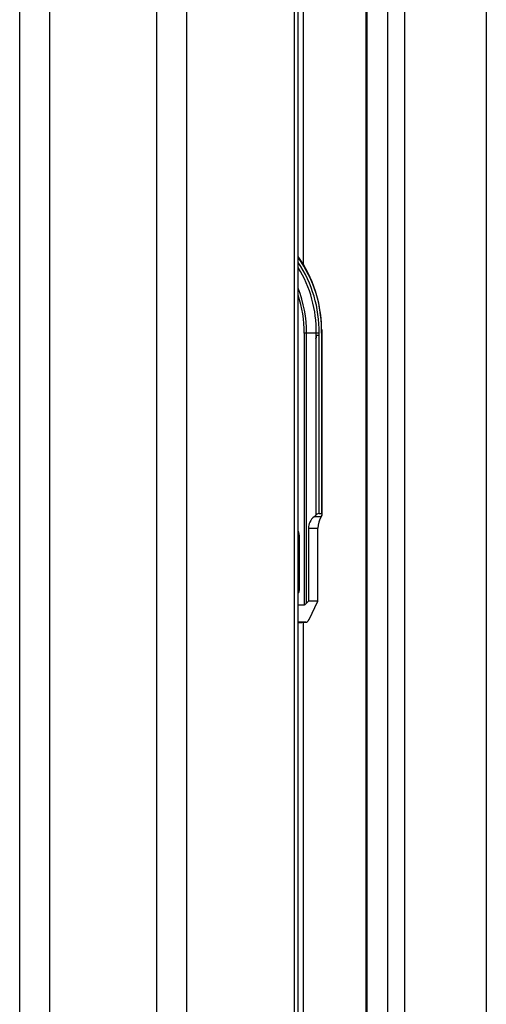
# Model space of a CAD drawing. Header units: millimetres. Extents: x 20 to 22981, y 40 to 19992.
# Tile 125 of 143: x 17654 to 17828, y 6410 to 6776. Entities that reach past the tile are written whole.
import ezdxf

# ---------------------------------------------------------------- set-up
doc = ezdxf.new("R2010")
doc.units = ezdxf.units.MM
doc.header["$LTSCALE"] = 2

msp = doc.modelspace()

# ---------------------------------------------------------------- linework, layer by layer
at = {"color": 8, "linetype": 'Continuous', "lineweight": 25}
for p, q in [((17654.15, 2191.49), (17654.15, 7939.49)), ((17665.22, 7939.49), (17665.22, 2191.49)), ((17705.17, 2191.49), (17705.17, 7939.49)), ((17716.25, 7939.49), (17716.25, 2191.49)), ((17756.35, 2191.49), (17756.35, 7939.49)), ((17759.63, 7939.49), (17759.63, 6685.26)), ((17783.31, 7939.49), (17783.31, 2191.49)), ((17791.09, 2191.49), (17791.09, 7939.49)), ((17797.26, 7939.49), (17797.26, 2191.49)), ((17827.75, 2191.49), (17827.75, 7939.49)), ((17766.43, 6659.49), (17766.72, 6659.49)), ((17757.73, 6583.49), (17758.27, 6583.49)), ((17757.73, 6564.38), (17758.27, 6564.38)), ((17760.58, 6552.02), (17757.73, 6551.87)), ((17759.63, 6551.97), (17759.63, 2191.49))]:
    msp.add_line(p, q, dxfattribs=at)
at = {"color": 7, "linetype": 'Continuous', "lineweight": 25}
for p, q in [((17757.73, 2191.49), (17757.73, 7939.49)), ((17782.88, 7939.49), (17782.88, 2191.49)), ((17760.85, 6659.49), (17759.97, 6659.49)), ((17759.97, 6659.49), (17759.97, 6558.49)), ((17764.46, 6659.49), (17760.85, 6659.49)), ((17760.85, 6559.1), (17760.85, 6659.49)), ((17765.51, 6659.49), (17764.46, 6659.49)), ((17764.5, 6591.95), (17764.5, 6658.63)), ((17765.5, 6658.63), (17765.51, 6659.49)), ((17765.5, 6592.49), (17765.5, 6658.63)), ((17766.43, 6659.49), (17766.43, 6592.49)), ((17766.72, 6659.49), (17766.69, 6660.91)), ((17766.72, 6592.2), (17766.72, 6659.49)), ((17764.37, 6657.51), (17764.37, 6591.84)), ((17765.5, 6592.49), (17766.43, 6592.49)), ((17764.37, 6591.84), (17763.66, 6591.25)), ((17766.26, 6591.25), (17763.66, 6591.25)), ((17766.26, 6591.25), (17766.45, 6591.53)), ((17761.54, 6587.01), (17761.54, 6559.92)), ((17761.54, 6587.01), (17765.07, 6587.01)), ((17765.07, 6559.92), (17765.07, 6587.01)), ((17758.27, 6564.38), (17758.27, 6583.49)), ((17761.54, 6559.92), (17760.85, 6559.1)), ((17765.07, 6559.92), (17761.54, 6559.92)), ((17761.78, 6553.04), (17765.07, 6559.92)), ((17757.73, 6558.49), (17759.97, 6558.49)), ((17757.73, 6551.87), (17760.61, 6552.02)), ((17760.58, 6552.02), (17757.73, 6552.02))]:
    msp.add_line(p, q, dxfattribs=at)
for centre, radius, start, end in [((17718.8, 6660.59), 47.64, 0.4141, 35.1837), ((17719.93, 6660.32), 44.54, 358.9309, 31.9229)]:
    msp.add_arc(centre, radius, start, end, dxfattribs=at)
at = {"color": 8, "linetype": 'Continuous', "lineweight": 25}
for centre, radius, start, end in [((17721.15, 6660.86), 45.3, 358.2744, 36.1391), ((17720.36, 6660.42), 45.16, 358.8163, 34.1404), ((17715.92, 6659.76), 44.94, 359.6568, 21.482), ((17715.18, 6659.63), 44.8, 359.8248, 18.1968), ((17752.13, 6583.53), 6.14, 359.6, 24.2218)]:
    msp.add_arc(centre, radius, start, end, dxfattribs=at)
at = {"color": 7, "linetype": 'Continuous', "lineweight": 25}
for centre, major_axis, ratio, start_param, end_param in [((17702.65, 6659.49), (61.81, 0), 0.582425, 6.228244, 6.283185), ((17764.2, 6592.41), (0.924, 0.924), 0.414214, 4.494223, 4.62509), ((17764.8, 6591.49), (0.924, 0.924), 0.414214, 0.392699, 1.483498), ((17765.72, 6591.49), (0.924, 0.924), 0.414214, 5.139995, 6.675884), ((17768.76, 6587.01), (7.21, 0), 0.831789, 2.356194, 3.141593), ((17769.16, 6587.01), (0, 6), 0.682414, 0.785398, 1.570796), ((17760.68, 6559.92), (0.85, 1.39), 0.380275, 3.369518, 4.329449), ((17761.07, 6553.04), (0.707, 0.96), 0.510521, 3.501142, 5.070721)]:
    msp.add_ellipse(centre, major_axis=major_axis, ratio=ratio, start_param=start_param, end_param=end_param, dxfattribs=at)
at = {"color": 8, "linetype": 'Continuous', "lineweight": 25}
msp.add_ellipse((17756.86, 6564.38), major_axis=(-0.01, 2.01), ratio=0.702664, start_param=3.803896, end_param=4.708487, dxfattribs=at)
at = {"color": 7, "linetype": 'Continuous', "lineweight": 25}
for points, knots in [([(17764.5, 6658.63), (17764.5, 6658.63), (17764.49, 6658.63), (17764.49, 6658.63), (17764.49, 6658.63), (17764.48, 6658.6), (17764.46, 6658.5), (17764.42, 6658.13), (17764.39, 6657.79), (17764.37, 6657.51)], [0, 0, 0, 0, 0.001216, 0.00282, 0.005802, 0.018793, 0.070056, 0.274202, 1, 1, 1, 1]), ([(17765.5, 6658.63), (17765.48, 6658.63), (17765.37, 6658.63), (17765.12, 6658.63), (17764.79, 6658.63), (17764.59, 6658.63), (17764.5, 6658.63)], [0, 0, 0, 0, 0.090131, 0.431109, 0.74027, 1, 1, 1, 1])]:
    msp.add_open_spline(points, degree=3, knots=knots, dxfattribs=at)

doc.saveas('drawing.dxf')
